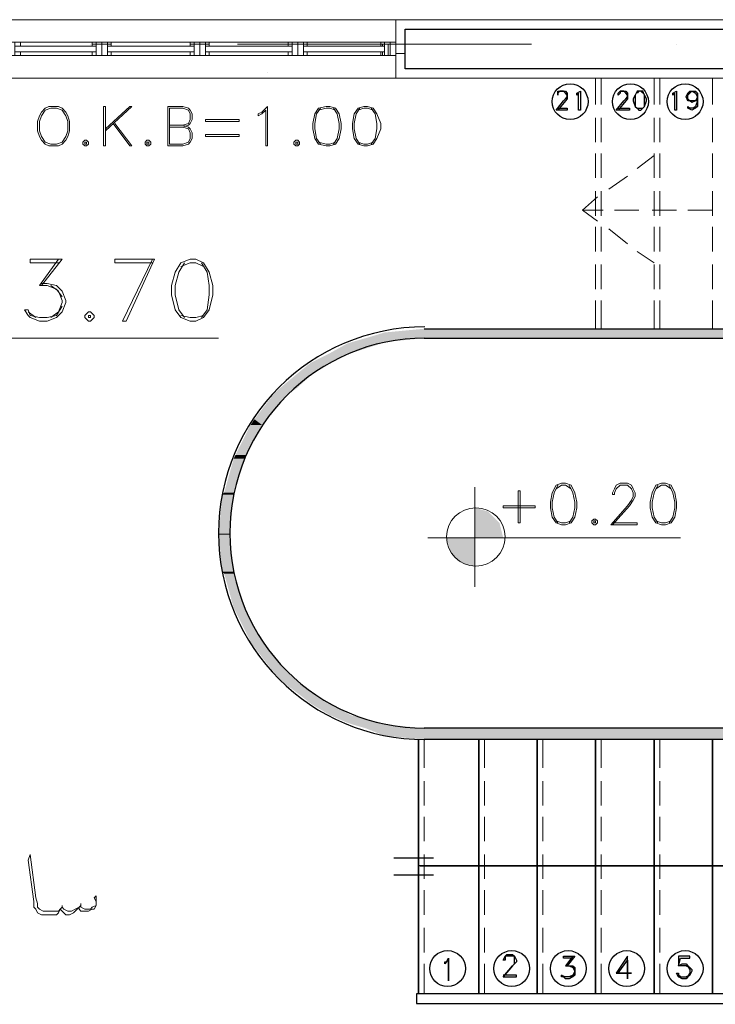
# Model space of a CAD drawing. Header units: metres. Extents: x 5.7 to 89.8, y 4 to 63.5.
# Tile 26 of 32: x 55.6 to 59.2, y 49 to 54. Entities that reach past the tile are written whole.
import ezdxf

# ---------------------------------------------------------------- set-up
doc = ezdxf.new("R2010")
doc.units = ezdxf.units.M
doc.header["$MEASUREMENT"] = 0
for name, color, linetype in [('PDF4_ax', 7, 'Continuous'), ('PDF4_furn', 7, 'Continuous'), ('PDF4_khatchin', 7, 'Continuous'), ('PDF4_Layer5', 7, 'Continuous'), ('PDF4_STAIRS', 7, 'Continuous'), ('PDF4_textt', 7, 'Continuous'), ('PDF4_wall', 7, 'Continuous'), ('PDF4_WIN', 7, 'Continuous')]:
    doc.layers.add(name, color=color, linetype=linetype)

msp = doc.modelspace()

# ---------------------------------------------------------------- linework, layer by layer
at = {"layer": 'PDF4_ax', "lineweight": 9}
for points in [[(55.9797, 53.9026), (55.9797, 53.9026)], [(56.731, 53.9026), (58.2334, 53.9026)], [(58.975, 53.9026), (58.975, 53.9026)]]:
    msp.add_lwpolyline(points, dxfattribs=at)
at = {"layer": 'PDF4_furn', "lineweight": 18}
for points in [[(56.8851, 53.7581), (56.8851, 53.7581)], [(59.0906, 53.7774), (59.0906, 53.7774)], [(59.0906, 53.6522), (59.0906, 53.6522)]]:
    msp.add_lwpolyline(points, dxfattribs=at)
at = {"layer": 'PDF4_khatchin', "lineweight": 18}
for points in [[(58.5609, 53.7293), (58.5609, 53.5944)], [(58.5898, 53.7293), (58.5898, 53.5944)], [(58.8595, 53.7293), (58.8595, 53.5944)], [(58.8884, 53.7293), (58.8884, 53.5944)], [(59.158, 53.7293), (59.158, 53.5944)], [(58.5609, 53.527), (58.5609, 53.4018)], [(58.5898, 53.527), (58.5898, 53.4018)], [(58.8595, 53.527), (58.8595, 53.4018)], [(58.8884, 53.527), (58.8884, 53.4018)], [(59.158, 53.527), (59.158, 53.4018)], [(58.5609, 53.344), (58.5609, 53.2188)], [(58.5898, 53.344), (58.5898, 53.2188)], [(58.8595, 53.344), (58.8595, 53.2188)], [(58.8884, 53.344), (58.8884, 53.2188)], [(59.158, 53.344), (59.158, 53.2188)], [(58.7728, 53.267), (58.8595, 53.3344)], [(58.6283, 53.161), (58.7246, 53.2284)], [(58.5609, 53.1514), (58.5609, 53.0262)], [(58.5898, 53.1514), (58.5898, 53.0262)], [(58.8595, 53.1514), (58.8595, 53.0262)], [(58.8884, 53.1514), (58.8884, 53.0262)], [(59.158, 53.1514), (59.158, 53.0262)], [(58.5705, 53.1225), (58.4935, 53.0551), (58.5994, 53.0551)], [(58.4935, 53.0551), (58.5705, 52.9973)], [(58.6572, 53.0551), (58.7824, 53.0551)], [(58.8498, 53.0551), (58.975, 53.0551)], [(59.0328, 53.0551), (59.158, 53.0551)], [(58.5609, 52.9684), (58.5609, 52.8432)], [(58.5898, 52.9684), (58.5898, 52.8432)], [(58.6283, 52.9588), (58.7246, 52.8817)], [(58.8595, 52.9684), (58.8595, 52.8432)], [(58.8884, 52.9684), (58.8884, 52.8432)], [(59.158, 52.9684), (59.158, 52.8432)], [(58.7728, 52.8432), (58.8595, 52.7854)], [(58.5609, 52.7758), (58.5609, 52.6506)], [(58.5898, 52.7758), (58.5898, 52.6506)], [(58.8595, 52.7758), (58.8595, 52.6506)], [(58.8884, 52.7758), (58.8884, 52.6506)], [(59.158, 52.7758), (59.158, 52.6506)], [(58.5609, 52.5928), (58.5609, 52.4483)], [(58.5898, 52.5928), (58.5898, 52.4483)], [(58.8595, 52.5928), (58.8595, 52.4483)], [(58.8884, 52.5928), (58.8884, 52.4483)], [(59.158, 52.5928), (59.158, 52.4483)]]:
    msp.add_lwpolyline(points, dxfattribs=at)
for points in [[(57.6845, 50.2042), (57.6845, 50.3487)], [(57.9927, 50.2042), (57.9927, 50.3487)], [(58.2912, 50.2042), (58.2912, 50.3487)], [(58.5898, 50.2042), (58.5898, 50.3487)], [(58.8884, 50.2042), (58.8884, 50.3487)], [(57.6845, 50.0116), (57.6845, 50.1368)], [(57.9927, 50.0116), (57.9927, 50.1368)], [(58.2912, 50.0116), (58.2912, 50.1368)], [(58.5898, 50.0116), (58.5898, 50.1368)], [(58.8884, 50.0116), (58.8884, 50.1368)], [(57.6845, 49.8286), (57.6845, 49.9538)], [(57.9927, 49.8286), (57.9927, 49.9538)], [(58.2912, 49.8286), (58.2912, 49.9538)], [(58.5898, 49.8286), (58.5898, 49.9538)], [(58.8884, 49.8286), (58.8884, 49.9538)], [(57.6845, 49.636), (57.6845, 49.7612)], [(57.9927, 49.636), (57.9927, 49.7612)], [(58.2912, 49.636), (58.2912, 49.7612)], [(58.5898, 49.636), (58.5898, 49.7612)], [(58.8884, 49.636), (58.8884, 49.7612)], [(57.6845, 49.453), (57.6845, 49.5782)], [(57.9927, 49.453), (57.9927, 49.5782)], [(58.2912, 49.453), (58.2912, 49.5782)], [(58.5898, 49.453), (58.5898, 49.5782)], [(58.8884, 49.453), (58.8884, 49.5782)], [(57.6845, 49.2604), (57.6845, 49.3856)], [(57.9927, 49.2604), (57.9927, 49.3856)], [(58.2912, 49.2604), (58.2912, 49.3856)], [(58.5898, 49.2604), (58.5898, 49.3856)], [(58.8884, 49.2604), (58.8884, 49.3856)], [(57.6845, 49.0485), (57.6845, 49.2026)], [(57.9927, 49.0485), (57.9927, 49.2026)], [(58.2912, 49.0485), (58.2912, 49.2026)], [(58.5898, 49.0485), (58.5898, 49.2026)], [(58.8884, 49.0485), (58.8884, 49.2026)]]:
    msp.add_lwpolyline(points, close=True, dxfattribs=at)
at = {"layer": 'PDF4_Layer5', "lineweight": 13}
msp.add_lwpolyline([(48.6408, 44.2522), (48.6408, 54.0278), (61.4406, 54.0278), (61.4406, 44.2522)], close=True, dxfattribs=at)
for points in [[(57.54, 53.7293), (57.54, 54.0278)], [(61.0361, 49.0003), (61.0361, 44.6567), (54.6025, 44.6567), (54.6025, 44.5989), (48.9393, 44.5989), (48.9393, 53.7293), (61.0843, 53.7293), (61.0843, 49.0485)]]:
    msp.add_lwpolyline(points, dxfattribs=at)
at = {"layer": 'PDF4_STAIRS', "lineweight": 25}
for points in [[(58.3683, 53.5752), (58.4164, 53.5752), (58.4164, 53.5655), (58.3587, 53.5655), (58.3972, 53.6137), (58.4068, 53.6233), (58.4164, 53.6329), (58.4164, 53.6426), (58.4068, 53.6522), (58.3972, 53.6618), (58.3779, 53.6618), (58.3683, 53.6522), (58.3683, 53.6426), (58.3683, 53.6522), (58.3683, 53.6618), (58.3779, 53.6618), (58.3972, 53.6618), (58.4068, 53.6618), (58.4164, 53.6522), (58.4164, 53.6426), (58.4164, 53.6329), (58.4164, 53.6233), (58.4068, 53.6137), (58.3683, 53.5655)], [(58.6765, 53.5752), (58.7343, 53.5752), (58.7343, 53.5655), (58.6668, 53.5655), (58.7054, 53.6137), (58.715, 53.6233), (58.7246, 53.6329), (58.7246, 53.6426), (58.715, 53.6522), (58.7054, 53.6618), (58.6861, 53.6618), (58.6861, 53.6522), (58.6765, 53.6426), (58.6765, 53.6522), (58.6861, 53.6618), (58.7054, 53.6618), (58.715, 53.6618), (58.7246, 53.6522), (58.7246, 53.6426), (58.7246, 53.6329), (58.7246, 53.6233), (58.715, 53.6137), (58.6765, 53.5655)], [(58.7728, 53.6618), (58.7632, 53.6426), (58.7632, 53.6233), (58.7632, 53.6137), (58.7632, 53.5848), (58.7728, 53.5752), (58.7824, 53.5752), (58.7921, 53.5752), (58.8017, 53.5752), (58.8113, 53.5848), (58.8113, 53.6137), (58.8113, 53.6233), (58.8113, 53.6426), (58.8017, 53.6618)], [(58.8017, 53.6522), (58.7921, 53.6618), (58.7824, 53.6618), (58.7728, 53.6522)], [(59.081, 53.6137), (59.0714, 53.6137), (59.0521, 53.604), (59.0425, 53.6137), (59.0328, 53.6137), (59.0232, 53.6329), (59.0328, 53.6522), (59.0425, 53.6618), (59.0521, 53.6618), (59.0714, 53.6618), (59.081, 53.6522), (59.081, 53.6329), (59.081, 53.6137), (59.081, 53.5848), (59.0714, 53.5752), (59.0521, 53.5655), (59.0328, 53.5752), (59.0328, 53.5848), (59.0425, 53.5752)], [(59.0521, 53.6137), (59.0328, 53.6137), (59.0328, 53.6329), (59.0328, 53.6522), (59.0521, 53.6618)], [(59.0328, 53.6426), (59.0425, 53.6522), (59.0521, 53.6618), (59.0714, 53.6522), (59.081, 53.6426)], [(59.0617, 53.6618), (59.0714, 53.6522), (59.081, 53.6329), (59.081, 53.6137), (59.0714, 53.5848), (59.0617, 53.5752)], [(58.3683, 53.6426), (58.3683, 53.6426)], [(58.6765, 53.6426), (58.6765, 53.6426)], [(59.081, 53.6233), (59.0714, 53.6137), (59.0521, 53.6137), (59.0425, 53.6137), (59.0328, 53.6233)], [(59.081, 53.6329), (59.0714, 53.6137), (59.0617, 53.6137)], [(59.0714, 53.5752), (59.0521, 53.5752), (59.0328, 53.5752)], [(57.6845, 52.4483), (59.7937, 52.4483)], [(57.6845, 52.4001), (59.7359, 52.4001), (59.7359, 52.1208), (59.7359, 51.1385), (59.7359, 50.4065), (59.7359, 51.1385)], [(57.6652, 49.7034), (60.4486, 49.7034), (60.4486, 51.7934), (60.4486, 49.7034), (57.6556, 49.7034)], [(59.7359, 50.4065), (57.6845, 50.4065)], [(59.7937, 50.3487), (57.6845, 50.3487)], [(57.7326, 49.7419), (57.5304, 49.7419)], [(57.7326, 49.6553), (57.5304, 49.6553)], [(58.089, 49.1352), (58.1371, 49.193), (58.1468, 49.2026), (58.1468, 49.2122), (58.1468, 49.2219), (58.1468, 49.2411), (58.1371, 49.2411), (58.1082, 49.2411), (58.0986, 49.2411), (58.0986, 49.2219), (58.089, 49.2219), (58.0986, 49.2411), (58.1082, 49.2507), (58.1371, 49.2507), (58.1468, 49.2411), (58.1564, 49.2219), (58.1564, 49.2122), (58.1468, 49.2026), (58.1371, 49.193), (58.089, 49.1352), (58.1564, 49.1352), (58.1564, 49.1448), (58.089, 49.1448)], [(58.089, 49.2219), (58.089, 49.2219)], [(58.4453, 49.2315), (58.3972, 49.2315), (58.3972, 49.2411), (58.455, 49.2411), (58.4164, 49.193), (58.4261, 49.193), (58.4453, 49.193), (58.455, 49.1833), (58.455, 49.1641), (58.455, 49.1448), (58.4453, 49.1352), (58.4261, 49.1255), (58.4068, 49.1255), (58.3972, 49.1352), (58.3875, 49.1352), (58.3875, 49.1448)], [(58.4453, 49.2411), (58.4068, 49.193), (58.4261, 49.193), (58.4453, 49.1833), (58.455, 49.1737)], [(58.4261, 49.193), (58.4453, 49.1833), (58.455, 49.1641), (58.4453, 49.1448), (58.4261, 49.1352)], [(59.0425, 49.1737), (59.0328, 49.193), (59.0232, 49.193), (58.9943, 49.193), (58.9847, 49.193), (59.0039, 49.2026), (59.0232, 49.2026), (59.0328, 49.193), (59.0425, 49.1833), (59.0521, 49.1737), (59.0521, 49.1641), (59.0425, 49.1448), (59.0328, 49.1352), (59.0232, 49.1255), (59.0039, 49.1255), (58.9847, 49.1352), (58.975, 49.1544), (58.9847, 49.1544), (58.9847, 49.1352), (59.0039, 49.1352), (59.0232, 49.1352), (59.0328, 49.1352), (59.0425, 49.1544)], [(59.0232, 49.193), (59.0425, 49.1833), (59.0425, 49.1737), (59.0425, 49.1641), (59.0425, 49.1448), (59.0232, 49.1352)], [(58.455, 49.1544), (58.4453, 49.1352), (58.4261, 49.1352), (58.4068, 49.1352), (58.3972, 49.1352), (58.3875, 49.1448), (58.4068, 49.1352)], [(58.9943, 49.1352), (58.9847, 49.1448)], [(61.1421, 49.0485), (57.6459, 49.0485), (57.6459, 49.0003), (61.0843, 49.0003)]]:
    msp.add_lwpolyline(points, dxfattribs=at)
for points in [[(58.4839, 53.5655), (58.4742, 53.5655), (58.4742, 53.6522), (58.4646, 53.6426), (58.4646, 53.6522), (58.4839, 53.6618)], [(58.7824, 53.6618), (58.7728, 53.6618), (58.7632, 53.6426), (58.7535, 53.6233), (58.7535, 53.6137), (58.7632, 53.5848), (58.7728, 53.5752), (58.7824, 53.5655), (58.7921, 53.5655), (58.8017, 53.5752), (58.8113, 53.5848), (58.8209, 53.6137), (58.8209, 53.6233), (58.8113, 53.6426), (58.8017, 53.6618), (58.7921, 53.6618)], [(58.975, 53.5655), (58.9654, 53.5655), (58.9654, 53.6522), (58.9558, 53.6426), (58.9558, 53.6522), (58.975, 53.6618)], [(57.6556, 49.0485), (57.6556, 50.3487)], [(57.9638, 49.0485), (57.9638, 50.3487)], [(58.2623, 49.0485), (58.2623, 50.3487)], [(58.5609, 49.0485), (58.5609, 50.3487)], [(58.8595, 49.0485), (58.8595, 50.3487)], [(59.158, 49.0485), (59.158, 50.3487)], [(57.8097, 49.1159), (57.8097, 49.2219), (57.8, 49.2122), (57.7904, 49.2026), (57.7904, 49.2122), (57.8, 49.2122), (57.8097, 49.2315)], [(58.7439, 49.1544), (58.6765, 49.1544), (58.7246, 49.2219), (58.7246, 49.1255), (58.7246, 49.2411), (58.6668, 49.1544)], [(58.9943, 49.2315), (59.0425, 49.2315), (59.0425, 49.2411), (58.9847, 49.2411), (58.9847, 49.193)]]:
    msp.add_lwpolyline(points, close=True, dxfattribs=at)
at = {"layer": 'PDF4_STAIRS', "lineweight": 0}
msp.add_lwpolyline([(56.6925, 51.3985), (56.6347, 51.3985), (56.6925, 51.3985)], dxfattribs=at)
at = {"layer": 'PDF4_STAIRS', "lineweight": 25}
for centre in [(58.4309, 53.6089), (58.7391, 53.6089), (59.0184, 53.6089), (57.8049, 49.1785), (58.1323, 49.1785), (58.4213, 49.1785), (58.7198, 49.1785), (59.0184, 49.1785)]:
    msp.add_circle(centre, 0.0915, dxfattribs=at)
for radius in [1.0546, 0.9968]:
    msp.add_arc((57.6893, 51.4033), radius, 90, 270, dxfattribs=at)
at = {"layer": 'PDF4_STAIRS', "transparency": 33554559}
for points in [[(57.4822, 52.429), (59.7937, 52.429), (57.6845, 52.4483)], [(59.7937, 52.4483), (57.6845, 52.4483), (57.6845, 52.4483)], [(59.7937, 52.429), (57.6845, 52.4483), (59.7937, 52.4483)], [(57.3185, 52.3809), (57.4918, 52.3809), (57.3859, 52.4001)], [(57.3859, 52.4001), (59.7937, 52.4001), (57.4822, 52.429)], [(57.6845, 52.4001), (57.6845, 52.4001), (57.3859, 52.4001)], [(57.6845, 52.4001), (57.3859, 52.4001), (59.7359, 52.4001)], [(57.4918, 52.3809), (57.3859, 52.4001), (57.6845, 52.4001)], [(59.7937, 52.4001), (57.4822, 52.429), (59.7937, 52.429)], [(57.2029, 52.3231), (57.3089, 52.3231), (57.2896, 52.3713)], [(57.2896, 52.3713), (57.4629, 52.3713), (57.3185, 52.3809)], [(57.3089, 52.3231), (57.2896, 52.3713), (57.4629, 52.3713)], [(57.4629, 52.3713), (57.3185, 52.3809), (57.4918, 52.3809)], [(57.1066, 52.2749), (57.2125, 52.2749), (57.2029, 52.3231)], [(57.2125, 52.2749), (57.2029, 52.3231), (57.3089, 52.3231)], [(56.9429, 52.1401), (57.0295, 52.1401), (57.0584, 52.2364)], [(57.0295, 52.1401), (57.0584, 52.2364), (57.1355, 52.2364)], [(57.0584, 52.2364), (57.1355, 52.2364), (57.1066, 52.2749)], [(57.1355, 52.2364), (57.1066, 52.2749), (57.2125, 52.2749)], [(56.914, 52.1112), (56.9814, 52.1112), (56.9429, 52.1401)], [(56.9814, 52.1112), (56.9429, 52.1401), (57.0295, 52.1401)], [(56.8177, 51.986), (56.8851, 51.986), (56.914, 52.1112)], [(56.8851, 51.986), (56.914, 52.1112), (56.9814, 52.1112)], [(56.7984, 51.9571), (56.8562, 51.9571), (56.8177, 51.986)], [(56.8562, 51.9571), (56.8177, 51.986), (56.8851, 51.986)], [(56.7213, 51.803), (56.7791, 51.803), (56.7984, 51.9571)], [(56.7791, 51.803), (56.7984, 51.9571), (56.8562, 51.9571)], [(56.6636, 51.6104), (56.7117, 51.6104), (56.7117, 51.7838)], [(56.7117, 51.7838), (56.7695, 51.7838), (56.7213, 51.803)], [(56.7117, 51.6104), (56.7117, 51.7838), (56.7695, 51.7838)], [(56.7695, 51.7838), (56.7213, 51.803), (56.7791, 51.803)], [(56.6347, 51.3985), (56.6925, 51.3985), (56.6539, 51.6008)], [(56.6539, 51.6008), (56.7117, 51.6008), (56.6636, 51.6104)], [(56.6925, 51.3985), (56.6539, 51.6008), (56.7117, 51.6008)], [(56.7117, 51.6008), (56.6636, 51.6104), (56.7117, 51.6104)], [(56.6925, 51.3985), (56.6925, 51.3985), (56.6347, 51.3985)], [(56.6539, 51.2059), (56.7117, 51.2059), (56.6347, 51.3985)], [(56.7117, 51.2059), (56.6347, 51.3985), (56.6925, 51.3985)], [(56.6636, 51.1962), (56.7117, 51.1962), (56.6539, 51.2059)], [(56.7117, 51.1962), (56.6539, 51.2059), (56.7117, 51.2059)], [(56.7117, 51.0229), (56.7695, 51.0229), (56.6636, 51.1962)], [(56.7695, 51.0229), (56.6636, 51.1962), (56.7117, 51.1962)], [(56.7213, 51.0036), (56.7791, 51.0036), (56.7117, 51.0229)], [(56.7791, 51.0036), (56.7117, 51.0229), (56.7695, 51.0229)], [(56.7984, 50.8495), (56.8562, 50.8495), (56.7213, 51.0036)], [(56.8562, 50.8495), (56.7213, 51.0036), (56.7791, 51.0036)], [(56.8177, 50.8206), (56.8851, 50.8206), (56.7984, 50.8495)], [(56.8851, 50.8206), (56.7984, 50.8495), (56.8562, 50.8495)], [(56.914, 50.6954), (56.9814, 50.6954), (56.8177, 50.8206)], [(56.9814, 50.6954), (56.8177, 50.8206), (56.8851, 50.8206)], [(56.9429, 50.6569), (57.0295, 50.6569), (56.914, 50.6954)], [(57.0295, 50.6569), (56.914, 50.6954), (56.9814, 50.6954)], [(57.0584, 50.5702), (57.1355, 50.5702), (56.9429, 50.6569)], [(57.1355, 50.5702), (56.9429, 50.6569), (57.0295, 50.6569)], [(57.1066, 50.5317), (57.2125, 50.5317), (57.0584, 50.5702)], [(57.2125, 50.5317), (57.0584, 50.5702), (57.1355, 50.5702)], [(57.2029, 50.4739), (57.3089, 50.4739), (57.1066, 50.5317)], [(57.3089, 50.4739), (57.1066, 50.5317), (57.2125, 50.5317)], [(57.2896, 50.4354), (57.4629, 50.4354), (57.2029, 50.4739)], [(57.4629, 50.4354), (57.2029, 50.4739), (57.3089, 50.4739)], [(57.3185, 50.4258), (57.4918, 50.4258), (57.2896, 50.4354)], [(57.4918, 50.4258), (57.2896, 50.4354), (57.4629, 50.4354)], [(57.3859, 50.4065), (57.6845, 50.4065), (57.3185, 50.4258)], [(57.6845, 50.4065), (57.3185, 50.4258), (57.4918, 50.4258)], [(57.4822, 50.368), (59.7937, 50.368), (57.3859, 50.4065)], [(59.7937, 50.368), (57.3859, 50.4065), (59.7937, 50.4065)], [(57.6845, 50.4065), (59.7359, 50.4065), (59.7937, 50.4065)], [(59.7937, 50.3487), (57.6845, 50.3487), (57.4822, 50.368)], [(57.4822, 50.368), (59.7937, 50.368), (59.7937, 50.3487)], [(59.7937, 50.3487), (59.7937, 50.3487), (57.6845, 50.3487)]]:
    msp.add_solid(points, dxfattribs=at)
at = {"layer": 'PDF4_textt', "lineweight": 20}
for points in [[(55.7679, 53.5848), (55.7486, 53.5752), (55.7293, 53.5559), (55.7197, 53.5366), (55.7101, 53.5077), (55.7101, 53.4596), (55.7197, 53.4307), (55.7293, 53.4114), (55.7486, 53.3922), (55.7679, 53.3825), (55.816, 53.3825), (55.8353, 53.3922), (55.8545, 53.4114), (55.8642, 53.4307), (55.8738, 53.4596), (55.8738, 53.5077), (55.8642, 53.5366), (55.8545, 53.5559), (55.8353, 53.5752), (55.816, 53.5848)], [(55.7775, 53.5752), (55.7486, 53.5655), (55.7293, 53.5366), (55.7197, 53.5077), (55.7197, 53.4596), (55.7293, 53.4307), (55.7486, 53.4018), (55.7775, 53.3922), (55.8064, 53.3922), (55.8353, 53.4018), (55.8545, 53.4307), (55.8642, 53.4596), (55.8642, 53.5077), (55.8545, 53.5366), (55.8353, 53.5655), (55.8064, 53.5752)], [(56.0568, 53.3825), (56.0568, 53.5848), (56.0472, 53.5848), (56.0472, 53.3825)], [(56.8851, 53.3825), (56.8754, 53.3825), (56.8754, 53.5655), (56.8562, 53.5463), (56.8369, 53.5366), (56.8369, 53.5463), (56.8562, 53.5559), (56.8851, 53.5848)], [(57.1836, 53.5848), (57.1451, 53.5752), (57.1259, 53.5463), (57.1162, 53.4981), (57.1162, 53.4692), (57.1259, 53.4211), (57.1451, 53.3922), (57.1836, 53.3825), (57.2029, 53.3825), (57.2318, 53.3922), (57.2511, 53.4211), (57.2607, 53.4692), (57.2607, 53.4981), (57.2511, 53.5463), (57.2318, 53.5752), (57.2029, 53.5848)], [(57.3763, 53.5848), (57.3474, 53.5752), (57.3281, 53.5463), (57.3185, 53.4981), (57.3185, 53.4692), (57.3281, 53.4211), (57.3474, 53.3922), (57.3763, 53.3825), (57.3955, 53.3825), (57.4244, 53.3922), (57.4437, 53.4211), (57.4629, 53.4692), (57.4629, 53.4981), (57.4437, 53.5463), (57.4244, 53.5752), (57.3955, 53.5848)], [(56.7406, 53.5077), (56.5672, 53.5077), (56.5672, 53.5174), (56.7406, 53.5174)], [(55.9509, 53.4114), (55.9412, 53.4018), (55.9412, 53.3922), (55.9509, 53.3825), (55.9605, 53.3825), (55.9701, 53.3922), (55.9701, 53.4018), (55.9605, 53.4114)], [(55.9509, 53.4018), (55.9509, 53.3922), (55.9605, 53.3922), (55.9605, 53.4018)], [(56.2687, 53.4114), (56.259, 53.4018), (56.259, 53.3922), (56.2687, 53.3825), (56.2783, 53.3825), (56.2879, 53.3922), (56.2879, 53.4018), (56.2783, 53.4114)], [(56.2687, 53.4018), (56.2687, 53.3922), (56.2783, 53.3922), (56.2783, 53.4018)], [(56.7406, 53.4307), (56.5672, 53.4307), (56.5672, 53.4403), (56.7406, 53.4403)], [(57.0295, 53.4114), (57.0199, 53.4018), (57.0199, 53.3922), (57.0295, 53.3825), (57.0392, 53.3825), (57.0488, 53.3922), (57.0488, 53.4018), (57.0392, 53.4114)], [(57.0295, 53.4018), (57.0295, 53.3922), (57.0392, 53.3922), (57.0392, 53.4018)], [(56.4902, 52.8047), (56.442, 52.7854), (56.4131, 52.7372), (56.3939, 52.6698), (56.3939, 52.6217), (56.4131, 52.5446), (56.442, 52.5061), (56.4902, 52.4868), (56.5191, 52.4868), (56.5576, 52.5061), (56.5865, 52.5446), (56.6058, 52.6217), (56.6058, 52.6698), (56.5865, 52.7372), (56.5576, 52.7854), (56.5191, 52.8047)], [(55.9701, 52.535), (55.9509, 52.5157), (55.9509, 52.5061), (55.9701, 52.4868), (55.9797, 52.4868), (55.999, 52.5061), (55.999, 52.5157), (55.9797, 52.535)], [(55.9701, 52.5157), (55.9701, 52.5061), (55.9797, 52.5061), (55.9797, 52.5157)], [(58.3875, 51.6585), (58.3587, 51.6489), (58.3394, 51.6104), (58.3298, 51.5622), (58.3298, 51.5333), (58.3394, 51.4852), (58.3587, 51.4563), (58.3875, 51.4467), (58.4068, 51.4467), (58.4357, 51.4563), (58.455, 51.4852), (58.4646, 51.5333), (58.4646, 51.5622), (58.455, 51.6104), (58.4357, 51.6489), (58.4068, 51.6585)], [(58.898, 51.6585), (58.8691, 51.6489), (58.8498, 51.6104), (58.8402, 51.5622), (58.8402, 51.5333), (58.8498, 51.4852), (58.8691, 51.4563), (58.898, 51.4467), (58.9173, 51.4467), (58.9462, 51.4563), (58.9654, 51.4852), (58.975, 51.5333), (58.975, 51.5622), (58.9654, 51.6104), (58.9462, 51.6489), (58.9173, 51.6585)], [(58.1757, 51.4563), (58.1757, 51.62), (58.166, 51.62), (58.166, 51.4563)], [(58.2527, 51.5333), (58.089, 51.5333), (58.089, 51.543), (58.2527, 51.543)], [(58.5513, 51.4756), (58.5416, 51.4659), (58.5416, 51.4563), (58.5513, 51.4467), (58.5609, 51.4467), (58.5705, 51.4563), (58.5705, 51.4659), (58.5609, 51.4756)], [(58.5513, 51.4659), (58.5513, 51.4563), (58.5609, 51.4563), (58.5609, 51.4659)]]:
    msp.add_lwpolyline(points, close=True, dxfattribs=at)
for points in [[(56.0568, 53.4596), (56.1916, 53.5848), (56.182, 53.5848), (56.0568, 53.4692)], [(56.4517, 53.4788), (56.4806, 53.4885), (56.4902, 53.4981), (56.4998, 53.5174), (56.4998, 53.5463), (56.4902, 53.5655), (56.4806, 53.5752), (56.4517, 53.5848), (56.3746, 53.5848), (56.3746, 53.3825), (56.4517, 53.3825), (56.4806, 53.3922), (56.4902, 53.4018), (56.4998, 53.4211), (56.4998, 53.4499), (56.4902, 53.4692), (56.4806, 53.4788), (56.4517, 53.4885)], [(56.3843, 53.4885), (56.4517, 53.4885), (56.4806, 53.4981), (56.4902, 53.5174), (56.4902, 53.5463), (56.4806, 53.5655), (56.4517, 53.5752), (56.3843, 53.5752), (56.3843, 53.3922), (56.4517, 53.3922), (56.4806, 53.4018), (56.4902, 53.4211), (56.4902, 53.4499), (56.4806, 53.4692), (56.4517, 53.4788), (56.3843, 53.4788)], [(57.1548, 53.5752), (57.1355, 53.5463), (57.1259, 53.4981), (57.1259, 53.4692), (57.1355, 53.4211), (57.1548, 53.3922)], [(57.2318, 53.5655), (57.2029, 53.5752), (57.1836, 53.5752), (57.1451, 53.5655)], [(57.2222, 53.3922), (57.2414, 53.4211), (57.2511, 53.4692), (57.2511, 53.4981), (57.2414, 53.5463), (57.2222, 53.5752)], [(57.357, 53.5752), (57.3377, 53.5463), (57.3281, 53.4981), (57.3281, 53.4692), (57.3377, 53.4211), (57.357, 53.3922)], [(57.4244, 53.5655), (57.3955, 53.5752), (57.3763, 53.5752), (57.3474, 53.5655)], [(57.4148, 53.3922), (57.4341, 53.4211), (57.4437, 53.4692), (57.4437, 53.4981), (57.4341, 53.5463), (57.4148, 53.5752)], [(56.0953, 53.4981), (56.182, 53.3825), (56.1916, 53.3825), (56.105, 53.4981)], [(57.1451, 53.4018), (57.1836, 53.3922), (57.2029, 53.3922), (57.2318, 53.4018)], [(57.3474, 53.4018), (57.3763, 53.3922), (57.3955, 53.3922), (57.4244, 53.4018)], [(55.816, 52.7854), (55.6715, 52.7854), (55.6715, 52.8047), (55.8353, 52.8047), (55.7293, 52.6698)], [(55.816, 52.8047), (55.7197, 52.6698), (55.7582, 52.6698), (55.8064, 52.6506), (55.8353, 52.612)], [(56.2976, 52.7854), (56.105, 52.7854), (56.105, 52.8047), (56.3072, 52.8047), (56.1627, 52.4868), (56.1435, 52.4868), (56.2976, 52.8047)], [(56.4613, 52.7854), (56.4324, 52.7372), (56.4131, 52.6698), (56.4131, 52.6217), (56.4324, 52.5446), (56.4613, 52.5061)], [(56.5576, 52.7661), (56.5191, 52.7854), (56.4902, 52.7854), (56.442, 52.7661)], [(56.548, 52.5061), (56.5769, 52.5446), (56.5865, 52.6217), (56.5865, 52.6698), (56.5769, 52.7372), (56.548, 52.7854)], [(55.7293, 52.6795), (55.7582, 52.6795), (55.8064, 52.6698), (55.8353, 52.6409), (55.8545, 52.5928), (55.8545, 52.5831), (55.8353, 52.535), (55.8064, 52.5061), (55.7582, 52.4868), (55.7197, 52.4868), (55.6715, 52.5061), (55.6619, 52.5157), (55.6427, 52.5446), (55.6619, 52.5446), (55.6715, 52.5157), (55.7197, 52.5061), (55.7582, 52.5061), (55.8064, 52.5157), (55.8353, 52.5639)], [(55.7775, 52.6698), (55.816, 52.6409), (55.8353, 52.5928), (55.8353, 52.5831), (55.816, 52.535), (55.7775, 52.5061)], [(55.7004, 52.5061), (55.6619, 52.535)], [(56.442, 52.5157), (56.4902, 52.5061), (56.5191, 52.5061), (56.5576, 52.5157)], [(56.6347, 52.4001), (54.7084, 52.4001)], [(57.9445, 51.6393), (57.9445, 51.1288)], [(58.3683, 51.6489), (58.349, 51.6104), (58.3394, 51.5622), (58.3394, 51.5333), (58.349, 51.4852), (58.3683, 51.4563)], [(58.4357, 51.6297), (58.4068, 51.6489), (58.3875, 51.6489), (58.3587, 51.6297)], [(58.4261, 51.4563), (58.4453, 51.4852), (58.455, 51.5333), (58.455, 51.5622), (58.4453, 51.6104), (58.4261, 51.6489)], [(58.6476, 51.4563), (58.7728, 51.4563), (58.7728, 51.4467), (58.638, 51.4467), (58.7246, 51.543), (58.7439, 51.5719), (58.7535, 51.5911), (58.7535, 51.6104), (58.7439, 51.6297), (58.7246, 51.6489), (58.6861, 51.6489), (58.6668, 51.6297), (58.6572, 51.6104), (58.6572, 51.6008), (58.6476, 51.6008), (58.6476, 51.6104), (58.6572, 51.6297), (58.6668, 51.6489), (58.6861, 51.6585), (58.7246, 51.6585), (58.7439, 51.6489), (58.7535, 51.6297), (58.7632, 51.6104), (58.7632, 51.5911), (58.7535, 51.5719), (58.7343, 51.543), (58.6476, 51.4467)], [(58.8787, 51.6489), (58.8595, 51.6104), (58.8498, 51.5622), (58.8498, 51.5333), (58.8595, 51.4852), (58.8787, 51.4563)], [(58.9462, 51.6297), (58.9173, 51.6489), (58.898, 51.6489), (58.8691, 51.6297)], [(58.9365, 51.4563), (58.9558, 51.4852), (58.9654, 51.5333), (58.9654, 51.5622), (58.9558, 51.6104), (58.9365, 51.6489)], [(58.3587, 51.4659), (58.3875, 51.4563), (58.4068, 51.4563), (58.4357, 51.4659)], [(58.8691, 51.4659), (58.898, 51.4563), (58.9173, 51.4563), (58.9462, 51.4659)], [(58.9943, 51.3792), (57.7037, 51.3792)], [(56.0086, 49.5204), (55.999, 49.5397), (56.0086, 49.5493), (56.0086, 49.5301), (56.0086, 49.5204), (56.0086, 49.5012), (55.999, 49.4819), (55.9894, 49.4819), (55.9701, 49.4723), (55.9509, 49.4723), (55.9316, 49.4723), (55.922, 49.4819), (55.922, 49.4915), (55.9027, 49.4723), (55.8931, 49.4626), (55.8738, 49.453), (55.8545, 49.453), (55.8449, 49.4626), (55.8353, 49.4723), (55.8256, 49.4819), (55.816, 49.4626), (55.8064, 49.453), (55.7871, 49.453), (55.7582, 49.453), (55.7486, 49.453), (55.7293, 49.453), (55.7101, 49.4626), (55.7004, 49.4819), (55.6908, 49.4915), (55.6908, 49.5204), (55.6619, 49.7323), (55.6715, 49.7612), (55.7004, 49.5397), (55.7101, 49.5108), (55.7101, 49.4915), (55.7197, 49.4819), (55.739, 49.4723), (55.7486, 49.4723), (55.7582, 49.4723), (55.7968, 49.4723), (55.816, 49.4723), (55.8256, 49.4819), (55.8353, 49.4915), (55.8449, 49.4819), (55.8642, 49.4723), (55.8834, 49.4723), (55.9027, 49.4819), (55.922, 49.4915), (55.9316, 49.5012), (55.9316, 49.4915), (55.9509, 49.4819), (55.9797, 49.4819), (55.9894, 49.4915), (56.0086, 49.5012)], [(55.8353, 49.5012), (55.8353, 49.4915)], [(55.9316, 49.5108), (55.9316, 49.5012)]]:
    msp.add_lwpolyline(points, dxfattribs=at)
msp.add_circle((57.9493, 51.3841), 0.1493, dxfattribs=at)
at = {"layer": 'PDF4_textt', "transparency": 33554559}
for points in [[(57.9445, 51.5333), (57.9445, 51.5141), (58.0119, 51.5141)], [(57.9445, 51.4563), (58.0697, 51.4563), (57.9445, 51.5141)], [(58.0697, 51.4563), (57.9445, 51.5141), (58.0119, 51.5141)], [(57.9445, 51.3792), (58.089, 51.3792), (57.9445, 51.4563)], [(58.089, 51.3792), (57.9445, 51.4563), (58.0697, 51.4563)], [(57.8193, 51.3118), (57.9445, 51.3118), (57.8, 51.3792)], [(57.9445, 51.3118), (57.8, 51.3792), (57.9445, 51.3792)], [(57.8193, 51.3118), (57.8675, 51.254), (57.9445, 51.254)], [(57.8193, 51.3118), (57.9445, 51.3118), (57.9445, 51.254)], [(57.8675, 51.254), (57.9445, 51.254), (57.9445, 51.2348)]]:
    msp.add_solid(points, dxfattribs=at)
at = {"layer": 'PDF4_wall', "lineweight": 30}
msp.add_lwpolyline([(61.3347, 49.0292), (61.3347, 53.7774), (57.5882, 53.7774), (57.5882, 53.9797), (61.1421, 53.9797), (61.1421, 49.0292)], dxfattribs=at)
at = {"layer": 'PDF4_WIN', "lineweight": 18}
for points in [[(55.6234, 53.893), (55.5945, 53.893), (55.5945, 53.9122), (55.5945, 53.8448), (55.5656, 53.8448), (55.5656, 53.9122), (55.5945, 53.9122), (55.6234, 53.9122)], [(55.9894, 53.893), (55.9894, 53.9122), (56.0086, 53.9122), (56.0086, 53.893)], [(56.0086, 53.9026), (55.9894, 53.9026), (55.9894, 53.893), (56.0086, 53.893)], [(56.0664, 53.9122), (56.0375, 53.9122), (56.0375, 53.8448), (56.0086, 53.8448), (56.0086, 53.9122), (56.0375, 53.9122), (56.0375, 53.8448), (56.0664, 53.8448)], [(56.0375, 53.8448), (56.0086, 53.8448), (56.0086, 53.9026), (56.0375, 53.9026), (56.0664, 53.9026), (56.0664, 53.8448), (56.0375, 53.8448), (56.0375, 53.9026)], [(56.0857, 53.893), (56.0857, 53.9122), (56.0664, 53.9122), (56.0664, 53.893)], [(56.0857, 53.9026), (56.0857, 53.893), (56.0664, 53.893), (56.0664, 53.9026)], [(56.4902, 53.893), (56.4902, 53.9122), (56.5095, 53.9122), (56.5095, 53.893)], [(56.5095, 53.9026), (56.4902, 53.9026), (56.4902, 53.893), (56.5095, 53.893)], [(56.5384, 53.8448), (56.5095, 53.8448), (56.5095, 53.9026), (56.5384, 53.9026), (56.5672, 53.9026), (56.5672, 53.8448), (56.5384, 53.8448), (56.5384, 53.9026)], [(56.5865, 53.893), (56.5865, 53.9122), (56.5672, 53.9122), (56.5672, 53.893)], [(56.5865, 53.9026), (56.5865, 53.893), (56.5672, 53.893), (56.5672, 53.9026)], [(56.991, 53.893), (56.991, 53.9122), (57.0103, 53.9122), (57.0103, 53.893)], [(57.0103, 53.9026), (56.991, 53.9026), (56.991, 53.893), (57.0103, 53.893)], [(57.0392, 53.8448), (57.0103, 53.8448), (57.0103, 53.9026), (57.0392, 53.9026), (57.0681, 53.9026), (57.0681, 53.8448), (57.0392, 53.8448), (57.0392, 53.9026)], [(57.0873, 53.893), (57.0873, 53.9122), (57.0681, 53.9122), (57.0681, 53.893)], [(57.0873, 53.9026), (57.0873, 53.893), (57.0681, 53.893), (57.0681, 53.9026)], [(57.4629, 53.893), (57.4629, 53.9122), (57.4822, 53.9122), (57.4822, 53.893)], [(57.4726, 53.9026), (57.4629, 53.9026), (57.4629, 53.893), (57.4726, 53.893)], [(57.4822, 53.9122), (57.4822, 53.8448), (57.5111, 53.8448), (57.5111, 53.9122)], [(57.5015, 53.8448), (57.5015, 53.9026), (57.4822, 53.9026), (57.4822, 53.8448)], [(57.5111, 53.9026), (57.54, 53.9026), (57.54, 53.8448), (57.5111, 53.8448)], [(57.54, 53.9026), (57.54, 53.8545), (57.5882, 53.8545), (57.5882, 53.9026)], [(55.6234, 53.8641), (55.6234, 53.8448), (55.5945, 53.8448), (55.5945, 53.8641)], [(56.0086, 53.8448), (55.9894, 53.8448), (55.9894, 53.8641), (56.0086, 53.8641)], [(55.9894, 53.8641), (55.9894, 53.8448), (56.0086, 53.8448), (56.0086, 53.8641)], [(56.0857, 53.8448), (56.0857, 53.8641), (56.0664, 53.8641), (56.0664, 53.8448)], [(56.0857, 53.8641), (56.0857, 53.8448), (56.0664, 53.8448), (56.0664, 53.8641)], [(56.5095, 53.8448), (56.4902, 53.8448), (56.4902, 53.8641), (56.5095, 53.8641)], [(56.4902, 53.8641), (56.4902, 53.8448), (56.5095, 53.8448), (56.5095, 53.8641)], [(56.5865, 53.8448), (56.5865, 53.8641), (56.5672, 53.8641), (56.5672, 53.8448)], [(56.5865, 53.8641), (56.5865, 53.8448), (56.5672, 53.8448), (56.5672, 53.8641)], [(57.0103, 53.8448), (56.991, 53.8448), (56.991, 53.8641), (57.0103, 53.8641)], [(56.991, 53.8641), (56.991, 53.8448), (57.0103, 53.8448), (57.0103, 53.8641)], [(57.0873, 53.8448), (57.0873, 53.8641), (57.0681, 53.8641), (57.0681, 53.8448)], [(57.0873, 53.8641), (57.0873, 53.8448), (57.0681, 53.8448), (57.0681, 53.8641)], [(57.4726, 53.8448), (57.4629, 53.8448), (57.4629, 53.8641), (57.4726, 53.8641)], [(57.4629, 53.8641), (57.4629, 53.8448), (57.4822, 53.8448), (57.4822, 53.8641)]]:
    msp.add_lwpolyline(points, close=True, dxfattribs=at)
for points in [[(55.9894, 53.9122), (55.6234, 53.9122)], [(56.0279, 53.9122), (56.0472, 53.9122), (56.0279, 53.9122)], [(57.4629, 53.9122), (56.0857, 53.9122)], [(56.5095, 53.8448), (56.5095, 53.9122), (56.5384, 53.9122), (56.5384, 53.8448), (56.5384, 53.9122), (56.5672, 53.9122), (56.5672, 53.8448)], [(56.5287, 53.9122), (56.548, 53.9122), (56.5287, 53.9122)], [(57.0103, 53.8448), (57.0103, 53.9122), (57.0392, 53.9122), (57.0392, 53.8448), (57.0392, 53.9122), (57.0681, 53.9122), (57.0681, 53.8448)], [(57.0295, 53.9122), (57.0488, 53.9122), (57.0295, 53.9122)], [(57.5015, 53.9122), (57.5207, 53.9122), (57.5015, 53.9122)], [(57.5111, 53.8448), (57.54, 53.8448), (57.54, 53.9122), (57.5111, 53.9122), (57.5111, 53.8448), (57.5207, 53.8448), (57.5015, 53.8448)], [(55.9894, 53.893), (55.6234, 53.893)], [(55.9894, 53.8641), (55.6234, 53.8641)], [(56.5095, 53.893), (56.0857, 53.893)], [(56.5095, 53.8641), (56.0857, 53.8641)], [(57.0103, 53.893), (56.5672, 53.893)], [(57.0103, 53.8641), (56.5672, 53.8641)], [(57.4629, 53.893), (57.0681, 53.893)], [(57.4629, 53.8641), (57.0681, 53.8641)], [(55.9894, 53.8448), (55.6234, 53.8448)], [(56.0279, 53.8448), (56.0472, 53.8448), (56.0279, 53.8448)], [(56.5287, 53.8448), (56.0857, 53.8448)], [(56.5287, 53.8448), (56.548, 53.8448), (56.5287, 53.8448)], [(57.4629, 53.8448), (56.548, 53.8448)], [(57.0295, 53.8448), (57.0488, 53.8448), (57.0295, 53.8448)]]:
    msp.add_lwpolyline(points, dxfattribs=at)

doc.saveas('drawing.dxf')
